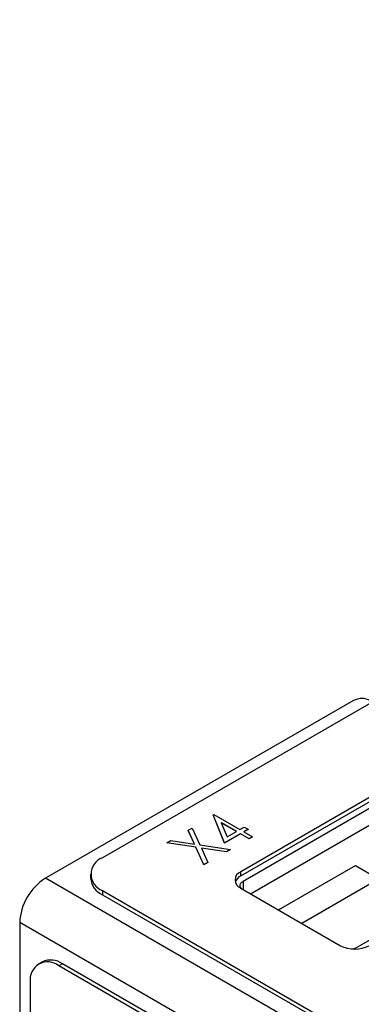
# Model space of a CAD drawing. Header units: millimetres. Extents: x 0 to 420, y 0 to 297.
# Tile 54 of 72: x 320 to 329, y 241 to 266. Entities that reach past the tile are written whole.
import ezdxf

# ---------------------------------------------------------------- set-up
doc = ezdxf.new("R2010")
doc.units = ezdxf.units.MM

msp = doc.modelspace()

# ---------------------------------------------------------------- linework, layer by layer
at = {"color": 7, "linetype": 'Continuous', "lineweight": 25}
for p, q in [((364.079, 268.992), (322.219, 244.826)), ((333.426, 248.969), (325.648, 244.479)), ((328.441, 248.725), (320.804, 244.316)), ((325.648, 244.377), (333.426, 248.867)), ((333.625, 248.809), (325.705, 244.237)), ((325.887, 243.933), (333.625, 248.4)), ((328.534, 242.604), (336.453, 247.176)), ((324.964, 245.888), (324.981, 245.898)), ((325.245, 245.192), (324.964, 245.888)), ((324.964, 245.888), (324.964, 245.886)), ((325.245, 245.19), (324.964, 245.886)), ((324.981, 245.898), (325.629, 245.524)), ((324.348, 245.505), (324.448, 245.562)), ((324.448, 245.562), (324.637, 245.143)), ((325.545, 245.476), (325.167, 245.694)), ((325.167, 245.694), (325.31, 245.34)), ((325.543, 245.475), (325.168, 245.691)), ((325.629, 245.524), (325.737, 245.587)), ((325.737, 245.587), (325.833, 245.531)), ((324.503, 245.164), (324.348, 245.505)), ((324.348, 245.505), (324.348, 245.503)), ((324.502, 245.164), (324.348, 245.503)), ((325.641, 245.42), (325.245, 245.192)), ((325.641, 245.418), (325.245, 245.19)), ((325.31, 245.34), (325.545, 245.476)), ((325.857, 245.296), (325.641, 245.42)), ((325.641, 245.42), (325.641, 245.418)), ((325.857, 245.294), (325.641, 245.418)), ((325.833, 245.531), (325.725, 245.469)), ((325.725, 245.469), (325.941, 245.344)), ((325.833, 245.529), (325.727, 245.468)), ((325.833, 245.531), (325.833, 245.529)), ((325.941, 245.344), (325.857, 245.296)), ((325.941, 245.342), (325.857, 245.294)), ((325.857, 245.296), (325.857, 245.294)), ((325.941, 245.344), (325.941, 245.342)), ((323.812, 245.195), (323.911, 245.253)), ((324.538, 245.086), (323.812, 245.195)), ((323.812, 245.195), (323.812, 245.193)), ((324.538, 245.084), (323.812, 245.193)), ((323.911, 245.253), (324.503, 245.164)), ((324.735, 244.648), (324.538, 245.086)), ((324.538, 245.086), (324.538, 245.084)), ((324.735, 244.646), (324.538, 245.084)), ((324.637, 245.143), (325.395, 245.029)), ((325.296, 244.972), (324.672, 245.066)), ((324.672, 245.066), (324.834, 244.706)), ((325.296, 244.97), (324.673, 245.064)), ((325.245, 245.192), (325.245, 245.19)), ((325.395, 245.029), (325.296, 244.972)), ((325.395, 245.027), (325.296, 244.97)), ((325.296, 244.972), (325.296, 244.97)), ((325.395, 245.029), (325.395, 245.027)), ((324.834, 244.706), (324.735, 244.648)), ((324.834, 244.704), (324.735, 244.646)), ((324.735, 244.648), (324.735, 244.646)), ((324.834, 244.706), (324.834, 244.704)), ((326.585, 243.53), (328.49, 244.63)), ((328.49, 244.63), (329.065, 244.298)), ((321.926, 244.418), (321.926, 244.316)), ((325.648, 244.377), (325.648, 244.479)), ((339.622, 233.453), (320.804, 244.316)), ((327.16, 243.198), (329.065, 244.298)), ((322.219, 244.01), (338.906, 234.376)), ((322.219, 244.01), (322.219, 243.908)), ((322.219, 243.908), (338.906, 234.274)), ((325.648, 244.071), (328.123, 242.642)), ((338.986, 232.35), (320.168, 243.214)), ((320.168, 243.214), (320.168, 220.185)), ((320.729, 242.243), (320.638, 242.191)), ((321.229, 242.193), (321.138, 242.141)), ((337.826, 232.507), (321.138, 242.141)), ((337.916, 232.559), (321.229, 242.193)), ((320.431, 241.733), (320.431, 232.751))]:
    msp.add_line(p, q, dxfattribs=at)
at = {"color": 8, "linetype": 'Continuous', "lineweight": 25}
msp.add_line((325.705, 244.237), (325.705, 244.038), dxfattribs=at)
at = {"color": 7, "linetype": 'Continuous', "lineweight": 25, "flags": 128}
msp.add_lwpolyline([(325.67, 244.058), (325.651, 244.079), (325.637, 244.107), (325.632, 244.135), (325.637, 244.163), (325.651, 244.19), (325.674, 244.215), (325.705, 244.237)], dxfattribs=at)
at = {"color": 7, "linetype": 'Continuous', "lineweight": 25}
for centre, radius, start, end in [((328.653, 248.315), 0.461, 62.6097, 117.3901), ((322.373, 244.418), 0.437, 110.7833, 249.2164), ((325.725, 244.275), 0.218, 110.7833, 249.2165), ((325.767, 244.13), 0.274, 115.7232, 159.9692), ((321.55, 243.151), 1.383, 122.6055, 177.3943), ((322.426, 244.366), 0.503, 185.6953, 245.6248), ((328.476, 243.325), 0.769, 242.6097, 297.3903), ((328.367, 242.914), 0.352, 272.9712, 298.2051), ((320.862, 241.803), 0.437, 50.7967, 189.2141), ((320.936, 241.784), 0.503, 54.3825, 114.3071)]:
    msp.add_arc(centre, radius, start, end, dxfattribs=at)

doc.saveas('drawing.dxf')
